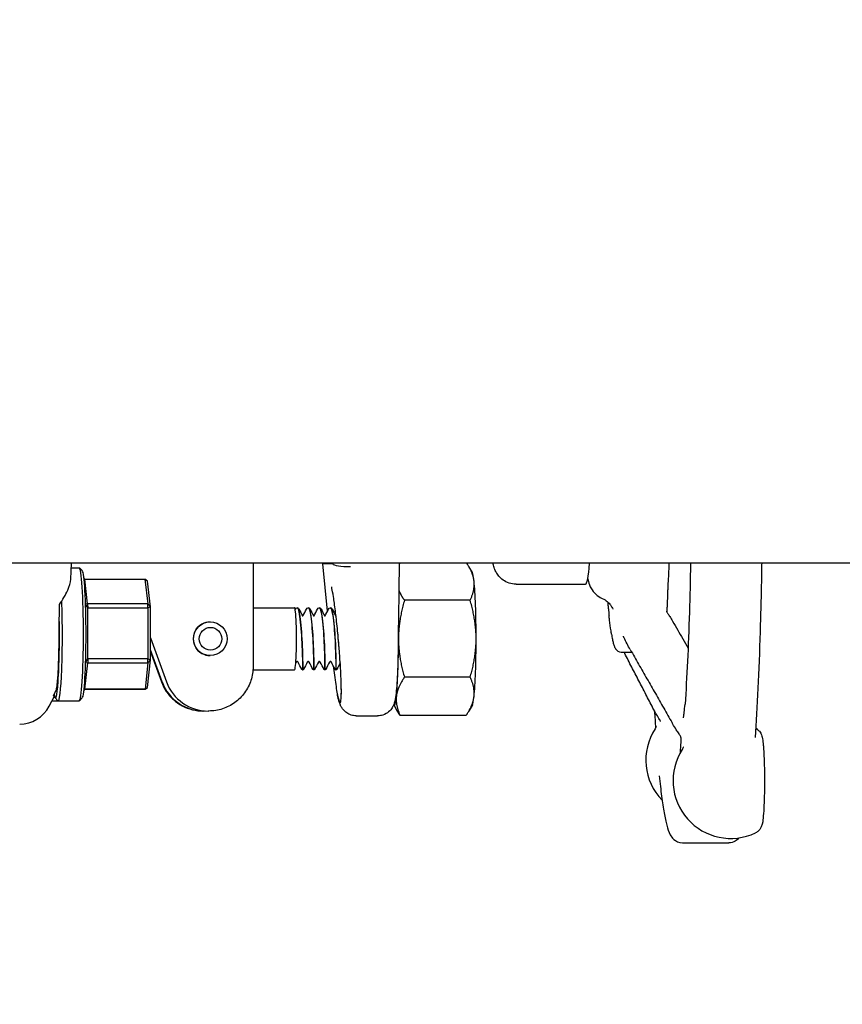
# Model space of a CAD drawing. Header units: inches. Extents: x 5 to 1128, y -85 to 748.
# Tile 133 of 256: x 132.5 to 137.13, y 349 to 354.55. Entities that reach past the tile are written whole.
import ezdxf

# ---------------------------------------------------------------- set-up
doc = ezdxf.new("R2010")
doc.units = ezdxf.units.IN
doc.header["$LTSCALE"] = 32
doc.header["$MEASUREMENT"] = 0
doc.layers.add('Dimension (ANSI)', color=7, linetype='Continuous', lineweight=25)
doc.layers.add('Visible (ANSI)', color=7, linetype='Continuous', lineweight=30)
doc.styles.add('Note Text (ANSI)', font='tahoma.ttf')
doc.dimstyles.new('SB Fraction-16 (ANSI)', dxfattribs={"dimscale": 32, "dimtxt": 0.125, "dimasz": 0.098425, "dimexe": 0.125, "dimexo": 0.0625, "dimgap": 0.031496, "dimtad": 0, "dimtih": 1, "dimtoh": 1, "dimdec": 4, "dimrnd": 1e-08, "dimzin": 0, "dimdsep": 46, "dimlunit": 5, "dimtxsty": 'Note Text (ANSI)', "dimcen": 0.09, "dimdle": 0.393701, "dimclrd": 256, "dimclre": 256, "dimclrt": 256, "dimadec": 0, "dimazin": 3, "dimtfac": 0.96, "dimtofl": 0, "dimtmove": 0, "dimatfit": 3, "dimfxl": 1, "dimfrac": 2, "dimtolj": 1, "dimtzin": 12, "dimlwd": -1, "dimlwe": -1, "dimarcsym": 0})

# ---------------------------------------------------------------- blocks, each defined once
blk = doc.blocks.new('*D15')
at = {"layer": 'Defpoints', "color": 0, "transparency": 16777216}
for p in [(140.2623, 443.4837), (104.0248, 351.4837), (124.1823, 351.4837)]:
    blk.add_point(p, dxfattribs=at)
at = {"layer": 'Dimension (ANSI)', "transparency": 16777216}
for p, q in [((138.2623, 443.4837), (100.0248, 443.4837)), ((104.0248, 440.3341), (104.0248, 408.5721)), ((104.0248, 354.6333), (104.0248, 402.3952)), ((122.1823, 351.4837), (100.0248, 351.4837))]:
    blk.add_line(p, q, dxfattribs=at)
for points in [[(103.4998, 440.3341), (104.5497, 440.3341), (104.0248, 443.4837)], [(103.4998, 354.6333), (104.5497, 354.6333), (104.0248, 351.4837)]]:
    blk.add_solid(points, dxfattribs=at)
at = {"layer": 'Dimension (ANSI)', "transparency": 16777216, "insert": (101.2323, 407.5643), "char_height": 4, "attachment_point": 1, "style": 'Note Text (ANSI)'}
blk.add_mtext('\\A1;92', dxfattribs=at)
blk = doc.blocks.new('*D16')
at = {"layer": 'Defpoints', "color": 0, "transparency": 16777216}
for p in [(170.8073, 474.9837), (79.917, 156.272), (130.8698, 156.272)]:
    blk.add_point(p, dxfattribs=at)
at = {"layer": 'Dimension (ANSI)', "transparency": 16777216}
for p, q in [((168.8073, 474.9837), (75.917, 474.9837)), ((79.917, 471.8341), (79.917, 330.6609)), ((79.917, 159.4216), (79.917, 323.5948)), ((128.8698, 156.272), (75.917, 156.272))]:
    blk.add_line(p, q, dxfattribs=at)
for points in [[(79.3921, 471.8341), (80.4419, 471.8341), (79.917, 474.9837)], [(79.3921, 159.4216), (80.4419, 159.4216), (79.917, 156.272)]]:
    blk.add_solid(points, dxfattribs=at)
at = {"layer": 'Dimension (ANSI)', "transparency": 16777216, "insert": (67.7142, 329.653), "char_height": 4, "attachment_point": 1, "style": 'Note Text (ANSI)'}
blk.add_mtext('\\A1;318 11/16', dxfattribs=at)

msp = doc.modelspace()

# ---------------------------------------------------------------- linework, layer by layer
at = {"layer": 'Visible (ANSI)'}
for p, q in [((140.18226, 351.48367), (131.05726, 351.48367)), ((132.78914, 351.39447), (132.79375, 351.48367)), ((132.79246, 351.45867), (132.83712, 351.45867)), ((132.85416, 351.44232), (132.83863, 351.45791)), ((134.20874, 351.48367), (134.20878, 351.48061)), ((134.23553, 351.21468), (134.2088, 351.48027)), ((134.20896, 351.48167), (134.26428, 351.48167)), ((134.63875, 351.48367), (134.63257, 351.0197)), ((135.0506, 351.4314), (135.03095, 351.46572)), ((132.86877, 351.39361), (132.86325, 351.40218)), ((133.81607, 351.43476), (133.81607, 350.90149)), ((132.88464, 351.25552), (132.86877, 351.39361)), ((132.86877, 351.39361), (133.20684, 351.39361)), ((133.22159, 351.38311), (133.20684, 351.39361)), ((133.20684, 351.39361), (133.22271, 351.25552)), ((133.23819, 351.23865), (133.22159, 351.38311)), ((135.29699, 351.36617), (135.68771, 351.36617)), ((132.87263, 351.25709), (132.88464, 351.25552)), ((132.88552, 351.23236), (132.87273, 351.25417)), ((132.88464, 351.25552), (132.88552, 351.23236)), ((133.22271, 351.25552), (132.88464, 351.25552)), ((132.88589, 350.94613), (132.88552, 351.23236)), ((132.88552, 351.23236), (133.22359, 351.23236)), ((133.22271, 351.25552), (133.23819, 351.23865)), ((133.22359, 351.23236), (133.22271, 351.25552)), ((133.23819, 351.23865), (133.22359, 351.23236)), ((133.22359, 351.23236), (133.22396, 350.94613)), ((133.23857, 350.93921), (133.23819, 351.23865)), ((133.81607, 351.23367), (134.0495, 351.23367)), ((134.06377, 351.23367), (134.06439, 351.23367)), ((134.12621, 351.23367), (134.12683, 351.23367)), ((134.18865, 351.23367), (134.18927, 351.23367)), ((134.25108, 351.23367), (134.2517, 351.23367)), ((135.03829, 351.27518), (134.66803, 351.27518)), ((133.57423, 351.15367), (133.57462, 351.15367)), ((133.23842, 351.06346), (133.32831, 350.81598)), ((133.30379, 350.81598), (133.2385, 350.99571)), ((133.23852, 350.98523), (133.29996, 350.81606)), ((133.57423, 350.96367), (133.57462, 350.96367)), ((135.88855, 350.98367), (135.94747, 350.98367)), ((132.86956, 350.77428), (132.88506, 350.92242)), ((132.88506, 350.92242), (132.87302, 350.92188)), ((132.87311, 350.9248), (132.88589, 350.94613)), ((132.88589, 350.94613), (132.88506, 350.92242)), ((132.88506, 350.92242), (133.22314, 350.92242)), ((133.22396, 350.94613), (132.88589, 350.94613)), ((133.22314, 350.92242), (133.20763, 350.77428)), ((133.22236, 350.78423), (133.23857, 350.93921)), ((133.22314, 350.92242), (133.22396, 350.94613)), ((133.23857, 350.93921), (133.22314, 350.92242)), ((133.22396, 350.94613), (133.23857, 350.93921)), ((133.81543, 350.88367), (134.0495, 350.88367)), ((134.09499, 350.88367), (134.09561, 350.88367)), ((134.15743, 350.88367), (134.15805, 350.88367)), ((134.21986, 350.88367), (134.22048, 350.88367)), ((134.2823, 350.88367), (134.28292, 350.88367)), ((135.03829, 350.84216), (134.66803, 350.84216)), ((132.66791, 350.67885), (132.69735, 350.73562)), ((132.86311, 350.764), (132.86956, 350.77428)), ((132.86922, 350.77373), (133.20592, 350.77373)), ((133.20763, 350.77428), (132.86956, 350.77428)), ((133.20592, 350.77373), (133.20763, 350.77428)), ((133.20763, 350.77428), (133.22236, 350.78423)), ((132.68337, 350.70867), (132.71861, 350.70867)), ((132.70157, 350.72502), (132.7171, 350.70942)), ((132.71861, 350.70867), (132.83712, 350.70867)), ((132.85416, 350.72502), (132.83863, 350.70942)), ((134.60826, 350.68594), (134.62792, 350.65162)), ((135.0506, 350.68594), (135.03095, 350.65162)), ((133.53824, 350.65149), (133.53468, 350.65149)), ((133.56632, 350.65149), (133.56276, 350.65149)), ((134.39721, 350.62442), (134.51731, 350.62442)), ((135.01457, 350.62566), (134.6443, 350.62566)), ((136.23411, 349.90867), (136.49359, 349.90867))]:
    msp.add_line(p, q, dxfattribs=at)
for centre, end in [((136.35203, 350.37497), 224.11732), ((136.50528, 350.25899), 295.43152)]:
    msp.add_arc(centre, 0.325, 147.18173, end, dxfattribs=at)
for centre, major_axis, ratio, start_param, end_param in [((132.83712, 351.08367), (0, 0.375), 0.0632779, 3.1415927, 6.2831853), ((134.30247, 351.48577), (0.09368, 0.00533), 0.2027313, 3.0860376, 3.1504144), ((134.31681, 350.41011), (-0.10786, 1.07157), 0.005601, 6.2826216, 6.3005955), ((134.34355, 350.41011), (-0.07927, 1.07157), 0.0056269, 6.2647951, 6.282769), ((134.3579, 351.48577), (-0.09379, -0.00284), 0.2081278, 0.0736035, 1.626426), ((135.68771, 351.98367), (0, -0.6175), 0.0632779, 0, 0.6271273), ((132.85272, 351.08367), (0, -0.35938), 0.0632779, 0.0634475, 3.0781451), ((135.04799, 351.05867), (0, 0.375), 0.0632779, 5.7595865, 6.1731428), ((135.04799, 351.05867), (0, -0.375), 0.0632779, 1.5707963, 2.6179939), ((132.71861, 351.08367), (0, -0.375), 0.0632779, 6.2197378, 8.3779077), ((132.74085, 354.0935), (-0.03641, -4.33098), 0.0027634, 0.784613, 0.8550546), ((134.0495, 351.05867), (0, -0.175), 0.0632779, 0, 3.1415927), ((132.70302, 351.08367), (0, -0.35938), 0.0632779, 5.9464907, 8.0951215), ((133.57423, 351.05867), (0, 0.095), 0.9979959, 0, 3.1415927), ((134.61087, 351.05867), (0, 0.375), 0.0632779, 4.712389, 4.9172578), ((134.61087, 351.05867), (0, 0.375), 0.0632779, 3.6651914, 4.712389), ((135.04799, 351.05867), (0, -0.375), 0.0632779, 0.5235988, 1.5707963), ((133.53824, 350.90149), (0, -0.25), 0.9979959, 5.0614548, 6.3323439), ((133.56276, 350.90149), (0, -0.25), 0.9979959, 5.0614548, 6.2831853), ((134.61087, 351.05867), (0, -0.375), 0.0632779, 6.1450328, 6.8067841), ((135.04799, 351.05867), (0, -0.375), 0.0632779, 0.1100426, 0.5235988), ((132.50219, 350.76657), (-0.00667, -0.18904), 0.9892589, 0.0348926, 1.1234616)]:
    msp.add_ellipse(centre, major_axis=major_axis, ratio=ratio, start_param=start_param, end_param=end_param, dxfattribs=at)
for centre, major_axis in [((133.57462, 351.05867), (0, -0.095)), ((133.5766, 351.05867), (0, 0.06375))]:
    msp.add_ellipse(centre, major_axis=major_axis, ratio=0.9979959, dxfattribs=at)
for points, knots in [([(133.81638, 351.48367), (133.81635, 351.48074), (133.81631, 351.47779), (133.81614, 351.46161), (133.81607, 351.44818), (133.81607, 351.43476)], [4.50879937, 4.50879937, 4.50879937, 4.50879937, 4.54598956, 4.54598956, 4.71238898, 4.71238898, 4.71238898, 4.71238898]), ([(135.29699, 351.36617), (135.28305, 351.36617), (135.26921, 351.36861), (135.24404, 351.3769), (135.23313, 351.38288), (135.21353, 351.39644), (135.20602, 351.40398), (135.19288, 351.41912), (135.1884, 351.42623), (135.18029, 351.44046), (135.1776, 351.44682), (135.17142, 351.46274), (135.16937, 351.4705), (135.1671, 351.47994), (135.16667, 351.48181), (135.16626, 351.48367)], [0, 0, 0, 0, 0.02084755, 0.02084755, 0.04377741, 0.04377741, 0.07280866, 0.07280866, 0.11055674, 0.11055674, 0.16168648, 0.16168648, 0.2568069, 0.2568069, 0.28079122, 0.28079122, 0.28079122, 0.28079122]), ([(136.15722, 351.48367), (136.15699, 351.47792), (136.15676, 351.47221), (136.15493, 351.42814), (136.15316, 351.39154), (136.15122, 351.35711)], [5.53811399, 5.53811399, 5.53811399, 5.53811399, 5.55966407, 5.55966407, 5.70563511, 5.70563511, 5.70563511, 5.70563511]), ([(136.27904, 351.48367), (136.27728, 351.38939), (136.27502, 351.29746), (136.26928, 351.11181), (136.26571, 351.01888), (136.25755, 350.84508), (136.25296, 350.7642), (136.24796, 350.69078)], [5.26576695, 5.26576695, 5.26576695, 5.26576695, 5.43280368, 5.43280368, 5.61699601, 5.61699601, 5.80118834, 5.80118834, 5.80118834, 5.80118834]), ([(136.67945, 351.48367), (136.67925, 351.47137), (136.67905, 351.45909), (136.67674, 351.32697), (136.67394, 351.21014), (136.66703, 350.98653), (136.66291, 350.87976), (136.6535, 350.67984), (136.64821, 350.58671), (136.64241, 350.50192)], [5.22925254, 5.22925254, 5.22925254, 5.22925254, 5.2481423, 5.2481423, 5.43313185, 5.43313185, 5.61812139, 5.61812139, 5.80311094, 5.80311094, 5.80311094, 5.80311094]), ([(135.69992, 351.39712), (135.70222, 351.38637), (135.70465, 351.37601), (135.71275, 351.35559), (135.71566, 351.3489), (135.7257, 351.33179), (135.73251, 351.32095), (135.75548, 351.30052), (135.76646, 351.29249), (135.7813, 351.286)], [3.81860429, 3.81860429, 3.81860429, 3.81860429, 4.00318844, 4.00318844, 4.07819543, 4.07819543, 4.15390776, 4.15390776, 4.19601545, 4.19601545, 4.19601545, 4.19601545]), ([(132.72599, 351.25153), (132.74392, 351.27727), (132.7605, 351.30547), (132.78197, 351.35461), (132.78816, 351.37601), (132.78914, 351.39446)], [0.44734115, 0.44734115, 0.44734115, 0.44734115, 0.70623872, 0.70623872, 0.92725054, 0.92725054, 0.92725054, 0.92725054]), ([(134.3003, 351.00871), (134.29738, 351.0447), (134.29405, 351.08129), (134.28693, 351.15173), (134.28314, 351.18558), (134.27564, 351.24613), (134.27192, 351.27302), (134.26533, 351.31533), (134.26235, 351.33169), (134.25946, 351.34536), (134.25882, 351.34814), (134.25816, 351.35077), (134.258, 351.35134), (134.258, 351.35134)], [1.4743636, 1.4743636, 1.4743636, 1.4743636, 1.784887, 1.784887, 2.0944513, 2.0944513, 2.3957465, 2.3957465, 2.6705398, 2.6705398, 2.7685528, 2.7685528, 2.8283231, 2.8283231, 2.8283231, 2.8283231]), ([(136.15122, 351.35711), (136.15107, 351.35449), (136.15093, 351.35194), (136.15039, 351.34132), (136.15002, 351.3327), (136.1487, 351.30044), (136.14782, 351.27572), (136.1466, 351.2433), (136.1463, 351.23538), (136.14578, 351.22148), (136.14556, 351.21559), (136.14536, 351.20935)], [0, 0, 0, 0, 0.02661035, 0.02661035, 0.10664278, 0.10664278, 0.32261574, 0.32261574, 0.39276786, 0.39276786, 0.44479153, 0.44479153, 0.44479153, 0.44479153]), ([(135.7813, 351.286), (135.79352, 351.28065), (135.80285, 351.27423), (135.81811, 351.26152), (135.82342, 351.25537), (135.8318, 351.24452), (135.83445, 351.24006), (135.83887, 351.23198), (135.84005, 351.22909), (135.84153, 351.22534), (135.84174, 351.22458), (135.84174, 351.22458)], [0.29398154, 0.29398154, 0.29398154, 0.29398154, 0.31895143, 0.31895143, 0.34799569, 0.34799569, 0.38129242, 0.38129242, 0.42565067, 0.42565067, 0.4720969, 0.4720969, 0.4720969, 0.4720969]), ([(134.06365, 351.23333), (134.06666, 351.23351), (134.06967, 351.22849), (134.07253, 351.21819), (134.07874, 351.1959), (134.08421, 351.14937), (134.08803, 351.09642), (134.09185, 351.04348), (134.094, 350.98538), (134.09484, 350.94433), (134.09561, 350.90639), (134.09531, 350.88386), (134.09499, 350.88369)], [-105.2490817, -105.2490817, -105.2490817, -105.2490817, -104.8196437, -104.8196437, -104.8196437, -103.8899654, -103.8899654, -103.8899654, -102.9605503, -102.9605503, -102.9605503, -102.1014514, -102.1014514, -102.1014514, -102.1014514]), ([(134.09561, 350.88379), (134.09589, 350.88405), (134.09616, 350.90082), (134.0957, 350.93066), (134.09514, 350.96731), (134.09341, 351.02282), (134.09002, 351.07629), (134.08659, 351.13019), (134.08149, 351.18075), (134.07547, 351.20866), (134.07197, 351.22492), (134.06818, 351.23328), (134.06439, 351.23337)], [95.8185759, 95.8185759, 95.8185759, 95.8185759, 96.5689115, 96.5689115, 96.5689115, 97.4902398, 97.4902398, 97.4902398, 98.4189217, 98.4189217, 98.4189217, 98.9601686, 98.9601686, 98.9601686, 98.9601686]), ([(134.06451, 351.23367), (134.0669, 351.23355), (134.06897, 351.23238), (134.07199, 351.22959), (134.07309, 351.22788), (134.07412, 351.2259)], [0, 0, 0, 0, 0.04826772, 0.04826772, 0.10189197, 0.10189197, 0.10189197, 0.10189197]), ([(134.12609, 351.23343), (134.13063, 351.23344), (134.13517, 351.22142), (134.13924, 351.19874), (134.14505, 351.16629), (134.14982, 351.11281), (134.15289, 351.05868), (134.15596, 351.00457), (134.15734, 350.95109), (134.15768, 350.91864), (134.15791, 350.89612), (134.15767, 350.88409), (134.15742, 350.88391)], [-98.9658964, -98.9658964, -98.9658964, -98.9658964, -98.3173276, -98.3173276, -98.3173276, -97.3894346, -97.3894346, -97.3894346, -96.461786, -96.461786, -96.461786, -95.8182661, -95.8182661, -95.8182661, -95.8182661]), ([(134.15805, 350.88399), (134.15824, 350.88405), (134.15844, 350.89185), (134.15838, 350.90713), (134.15827, 350.93413), (134.15729, 350.98387), (134.15464, 351.03747), (134.15199, 351.09098), (134.14767, 351.14707), (134.14216, 351.18452), (134.13757, 351.21566), (134.1322, 351.23331), (134.12683, 351.23357)], [89.5353906, 89.5353906, 89.5353906, 89.5353906, 90.0591077, 90.0591077, 90.0591077, 90.9847722, 90.9847722, 90.9847722, 91.9087566, 91.9087566, 91.9087566, 92.6769833, 92.6769833, 92.6769833, 92.6769833]), ([(134.12695, 351.23367), (134.12934, 351.23355), (134.1314, 351.23238), (134.13443, 351.22959), (134.13553, 351.22788), (134.13656, 351.2259)], [0, 0, 0, 0, 0.04826772, 0.04826772, 0.10189197, 0.10189197, 0.10189197, 0.10189197]), ([(134.18852, 351.23364), (134.19451, 351.23374), (134.20049, 351.21168), (134.20541, 351.17418), (134.21073, 351.1336), (134.21477, 351.07589), (134.21714, 351.02299), (134.21951, 350.97011), (134.22023, 350.92328), (134.22021, 350.9003), (134.2202, 350.88938), (134.22003, 350.88397), (134.21986, 350.884)], [-92.6827111, -92.6827111, -92.6827111, -92.6827111, -91.8271132, -91.8271132, -91.8271132, -90.9008742, -90.9008742, -90.9008742, -89.9748609, -89.9748609, -89.9748609, -89.5350808, -89.5350808, -89.5350808, -89.5350808]), ([(134.22049, 350.88392), (134.2206, 350.88383), (134.22071, 350.88629), (134.22077, 350.89141), (134.22097, 350.90724), (134.22064, 350.94813), (134.21875, 350.99868), (134.21687, 351.04918), (134.2134, 351.10815), (134.20851, 351.15336), (134.20351, 351.19955), (134.19706, 351.23022), (134.19047, 351.23338), (134.19007, 351.23357), (134.18967, 351.23366), (134.18927, 351.23365)], [83.2522053, 83.2522053, 83.2522053, 83.2522053, 83.5507651, 83.5507651, 83.5507651, 84.4730857, 84.4730857, 84.4730857, 85.3947182, 85.3947182, 85.3947182, 86.3362347, 86.3362347, 86.3362347, 86.393798, 86.393798, 86.393798, 86.393798]), ([(134.18939, 351.23367), (134.19177, 351.23355), (134.19384, 351.23238), (134.19687, 351.22959), (134.19797, 351.22788), (134.19899, 351.2259)], [0, 0, 0, 0, 0.04826772, 0.04826772, 0.10189197, 0.10189197, 0.10189197, 0.10189197]), ([(134.25096, 351.2336), (134.25185, 351.23368), (134.25273, 351.23328), (134.25362, 351.23239), (134.26007, 351.22589), (134.26628, 351.19308), (134.27106, 351.14639), (134.27583, 351.09972), (134.27913, 351.04027), (134.28086, 350.99058), (134.2826, 350.9409), (134.2828, 350.90213), (134.28255, 350.88897), (134.28249, 350.88545), (134.2824, 350.88378), (134.2823, 350.88387)], [-86.3995258, -86.3995258, -86.3995258, -86.3995258, -86.2730121, -86.2730121, -86.2730121, -85.3480879, -85.3480879, -85.3480879, -84.4233738, -84.4233738, -84.4233738, -83.4988671, -83.4988671, -83.4988671, -83.2518955, -83.2518955, -83.2518955, -83.2518955]), ([(134.28292, 350.88372), (134.28296, 350.88369), (134.283, 350.88398), (134.28304, 350.88459), (134.28337, 350.89015), (134.28349, 350.92229), (134.28217, 350.96874), (134.28086, 351.01514), (134.27808, 351.07473), (134.27371, 351.12481), (134.26935, 351.17484), (134.26344, 351.2142), (134.25707, 351.22793), (134.2553, 351.23174), (134.2535, 351.23355), (134.2517, 351.23346)], [76.96902, 76.96902, 76.96902, 76.96902, 77.0718173, 77.0718173, 77.0718173, 78.0001054, 78.0001054, 78.0001054, 78.927415, 78.927415, 78.927415, 79.8537889, 79.8537889, 79.8537889, 80.1106127, 80.1106127, 80.1106127, 80.1106127]), ([(134.25182, 351.23367), (134.25421, 351.23355), (134.25628, 351.23238), (134.2593, 351.22959), (134.26041, 351.22788), (134.26143, 351.2259)], [0, 0, 0, 0, 0.04826772, 0.04826772, 0.10189197, 0.10189197, 0.10189197, 0.10189197]), ([(135.81691, 351.22814), (135.81639, 351.23515), (135.81582, 351.24376), (135.81511, 351.25622), (135.8149, 351.26018), (135.81469, 351.26414)], [0, 0, 0, 0, 0.08379793, 0.08379793, 0.12273926, 0.12273926, 0.12273926, 0.12273926]), ([(135.81691, 351.22814), (135.8171, 351.22556), (135.81729, 351.223), (135.81768, 351.21792), (135.81787, 351.2154), (135.81826, 351.21038), (135.81846, 351.20789), (135.81885, 351.20295), (135.81905, 351.2005), (135.81945, 351.19563), (135.81965, 351.19321), (135.81985, 351.19081)], [5.310957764, 5.310957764, 5.310957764, 5.310957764, 5.322857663, 5.322857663, 5.334757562, 5.334757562, 5.346657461, 5.346657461, 5.358557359, 5.358557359, 5.370457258, 5.370457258, 5.370457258, 5.370457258]), ([(135.83419, 351.08406), (135.83324, 351.09026), (135.83226, 351.09654), (135.82826, 351.12294), (135.8254, 351.14265), (135.82171, 351.17185), (135.82072, 351.18041), (135.81985, 351.19081)], [0, 0, 0, 0, 0.12481144, 0.12481144, 0.49925049, 0.49925049, 0.63395487, 0.63395487, 0.63395487, 0.63395487]), ([(136.14361, 351.21319), (136.14361, 351.21319), (136.14361, 351.21318), (136.14362, 351.21315), (136.14366, 351.21303), (136.14389, 351.21244), (136.14413, 351.21187), (136.14474, 351.21057), (136.14508, 351.20988), (136.14598, 351.20819), (136.14657, 351.20714), (136.14831, 351.20421), (136.14954, 351.20228), (136.15423, 351.19514), (136.1579, 351.18999), (136.16748, 351.17599), (136.17318, 351.16649), (136.17811, 351.15784)], [0.56815025, 0.56815025, 0.56815025, 0.56815025, 0.56923869, 0.56923869, 0.57683866, 0.57683866, 0.58659858, 0.58659858, 0.59458565, 0.59458565, 0.60522492, 0.60522492, 0.62407046, 0.62407046, 0.67553301, 0.67553301, 0.76306477, 0.76306477, 0.76306477, 0.76306477]), ([(136.17811, 351.15784), (136.19711, 351.12456), (136.21611, 351.09128), (136.24504, 351.04061), (136.25498, 351.02322), (136.26491, 351.00582)], [0.77160372, 0.77160372, 0.77160372, 0.77160372, 1.10341386, 1.10341386, 1.27685174, 1.27685174, 1.27685174, 1.27685174]), ([(134.30268, 350.97843), (134.30238, 350.98239), (134.30207, 350.98636), (134.30077, 351.00309), (134.29972, 351.0159), (134.29684, 351.05023), (134.29494, 351.07179), (134.29308, 351.09397), (134.29304, 351.09453), (134.29299, 351.09509)], [0.05166414, 0.05166414, 0.05166414, 0.05166414, 0.08258298, 0.08258298, 0.18189743, 0.18189743, 0.34791406, 0.34791406, 0.35221921, 0.35221921, 0.35221921, 0.35221921]), ([(135.83419, 351.08406), (135.83572, 351.074), (135.8373, 351.0648), (135.84055, 351.04808), (135.84223, 351.04056), (135.8458, 351.02698), (135.84767, 351.02095), (135.8522, 351.00961), (135.85458, 351.00431), (135.86418, 350.99236), (135.87401, 350.98367), (135.88855, 350.98367)], [5.62387886, 5.62387886, 5.62387886, 5.62387886, 5.70247898, 5.70247898, 5.78107911, 5.78107911, 5.85967924, 5.85967924, 5.93827936, 5.93827936, 6.01687949, 6.01687949, 6.01687949, 6.01687949]), ([(135.93944, 350.99774), (135.92756, 351.01856), (135.91505, 351.04163), (135.90429, 351.06567), (135.90367, 351.06707), (135.9028, 351.06903), (135.90252, 351.06967), (135.90208, 351.07069), (135.9019, 351.07109), (135.9016, 351.07177), (135.90148, 351.07204), (135.90126, 351.07252), (135.90121, 351.07264), (135.90121, 351.07264)], [0, 0, 0, 0, 0.20866916, 0.20866916, 0.22174894, 0.22174894, 0.22840837, 0.22840837, 0.23363297, 0.23363297, 0.23887308, 0.23887308, 0.24675607, 0.24675607, 0.24675607, 0.24675607]), ([(132.70604, 350.76556), (132.70772, 350.76892), (132.70936, 350.77556), (132.71252, 350.79514), (132.71401, 350.80803), (132.71752, 350.84796), (132.71934, 350.87851), (132.72213, 350.94875), (132.72308, 350.98776), (132.72354, 351.02856)], [-1.0402295, -1.0402295, -1.0402295, -1.0402295, -0.8366175, -0.8366175, -0.6320586, -0.6320586, -0.3156851, -0.3156851, 0, 0, 0, 0]), ([(134.63257, 351.0197), (134.63246, 351.01163), (134.63235, 351.00359), (134.63221, 350.99275), (134.63217, 350.98994), (134.63213, 350.98713)], [0.193200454, 0.193200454, 0.193200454, 0.193200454, 0.255602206, 0.255602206, 0.277532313, 0.277532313, 0.277532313, 0.277532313]), ([(134.26716, 350.90651), (134.2693, 350.88807), (134.27148, 350.87032), (134.27862, 350.81569), (134.28355, 350.78315), (134.29281, 350.73239), (134.29705, 350.7146), (134.3043, 350.69617), (134.30724, 350.69569), (134.31141, 350.71221), (134.31261, 350.72908), (134.31309, 350.77818), (134.31236, 350.81), (134.30985, 350.86685), (134.30873, 350.88784), (134.30603, 350.93193), (134.30445, 350.9549), (134.30268, 350.97843)], [0.1932916, 0.1932916, 0.1932916, 0.1932916, 0.3480138, 0.3480138, 0.6950932, 0.6950932, 1.0409541, 1.0409541, 1.3861423, 1.3861423, 1.7317175, 1.7317175, 2.0786377, 2.0786377, 2.2616799, 2.2616799, 2.4452012, 2.4452012, 2.4452012, 2.4452012]), ([(134.63171, 350.96046), (134.63117, 350.93196), (134.63041, 350.9045), (134.62845, 350.85325), (134.62725, 350.82948), (134.62447, 350.78683), (134.62289, 350.76799), (134.61922, 350.73524), (134.61745, 350.72199), (134.61215, 350.70004), (134.61066, 350.69278), (134.60274, 350.67663), (134.60089, 350.67318), (134.59438, 350.66303), (134.58895, 350.65532), (134.57085, 350.64031), (134.56047, 350.63354), (134.5378, 350.62619), (134.52759, 350.62442), (134.51731, 350.62442)], [0.2872147, 0.2872147, 0.2872147, 0.2872147, 0.543931, 0.543931, 0.8006474, 0.8006474, 1.0573637, 1.0573637, 1.31408, 1.31408, 1.4424382, 1.4424382, 1.4725757, 1.4725757, 1.5183671, 1.5183671, 1.5502726, 1.5502726, 1.5707963, 1.5707963, 1.5707963, 1.5707963]), ([(136.06727, 350.66841), (136.05401, 350.69403), (136.04074, 350.71965), (136.01422, 350.7709), (136.00096, 350.79652), (135.97444, 350.84778), (135.96118, 350.8734), (135.93467, 350.92466), (135.92142, 350.95029), (135.90684, 350.9785), (135.9055, 350.98109), (135.90417, 350.98367)], [0.9601047, 0.9601047, 0.9601047, 0.9601047, 1.233998, 1.233998, 1.5078914, 1.5078914, 1.7817848, 1.7817848, 2.0556781, 2.0556781, 2.0832722, 2.0832722, 2.0832722, 2.0832722]), ([(135.93944, 350.99774), (135.95512, 350.97026), (135.97081, 350.94277), (136.00219, 350.88782), (136.01788, 350.86034), (136.04927, 350.80539), (136.06497, 350.77791), (136.09637, 350.72297), (136.11207, 350.6955), (136.14348, 350.64056), (136.15918, 350.61309), (136.17489, 350.58562)], [0.7332962, 0.7332962, 0.7332962, 0.7332962, 1.0071895, 1.0071895, 1.2810829, 1.2810829, 1.5549762, 1.5549762, 1.8288696, 1.8288696, 2.1027629, 2.1027629, 2.1027629, 2.1027629]), ([(133.81607, 350.90149), (133.81607, 350.87534), (133.81194, 350.84919), (133.7958, 350.79942), (133.7838, 350.77582), (133.75308, 350.73346), (133.73437, 350.71471), (133.69206, 350.6839), (133.66846, 350.67185), (133.61867, 350.65564), (133.5925, 350.65149), (133.56632, 350.65149)], [4.712389, 4.712389, 4.712389, 4.712389, 5.0265482, 5.0265482, 5.3407075, 5.3407075, 5.6548668, 5.6548668, 5.969026, 5.969026, 6.2831853, 6.2831853, 6.2831853, 6.2831853]), ([(134.06408, 350.93), (134.06343, 350.93), (134.06278, 350.92989), (134.06157, 350.92947), (134.06101, 350.92917), (134.06006, 350.92844), (134.05965, 350.928), (134.05918, 350.92734), (134.05903, 350.92709), (134.05892, 350.92688)], [0, 0, 0, 0, 0.005089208, 0.005089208, 0.010055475, 0.010055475, 0.014908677, 0.014908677, 0.017753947, 0.017753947, 0.017753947, 0.017753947]), ([(134.06924, 350.92688), (134.0691, 350.92714), (134.06892, 350.92745), (134.06845, 350.92806), (134.06816, 350.92836), (134.06745, 350.92896), (134.06701, 350.92924), (134.06598, 350.92972), (134.06538, 350.92989), (134.06454, 350.92999), (134.06431, 350.93), (134.06408, 350.93)], [0, 0, 0, 0, 0.003503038, 0.003503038, 0.006978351, 0.006978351, 0.011166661, 0.011166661, 0.01596545, 0.01596545, 0.017775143, 0.017775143, 0.017775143, 0.017775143]), ([(134.12652, 350.93), (134.12587, 350.93), (134.12521, 350.92989), (134.12401, 350.92947), (134.12345, 350.92917), (134.1225, 350.92844), (134.12209, 350.928), (134.12161, 350.92734), (134.12147, 350.92709), (134.12136, 350.92688)], [0, 0, 0, 0, 0.005089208, 0.005089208, 0.010055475, 0.010055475, 0.014908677, 0.014908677, 0.017753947, 0.017753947, 0.017753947, 0.017753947]), ([(134.13168, 350.92688), (134.13154, 350.92714), (134.13135, 350.92745), (134.13088, 350.92806), (134.1306, 350.92836), (134.12989, 350.92896), (134.12944, 350.92924), (134.12842, 350.92972), (134.12782, 350.92989), (134.12698, 350.92999), (134.12675, 350.93), (134.12652, 350.93)], [0, 0, 0, 0, 0.003503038, 0.003503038, 0.006978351, 0.006978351, 0.011166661, 0.011166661, 0.01596545, 0.01596545, 0.017775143, 0.017775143, 0.017775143, 0.017775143]), ([(134.18896, 350.93), (134.18831, 350.93), (134.18765, 350.92989), (134.18645, 350.92947), (134.18589, 350.92917), (134.18493, 350.92844), (134.18453, 350.928), (134.18405, 350.92734), (134.18391, 350.92709), (134.18379, 350.92688)], [0, 0, 0, 0, 0.005089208, 0.005089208, 0.010055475, 0.010055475, 0.014908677, 0.014908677, 0.017753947, 0.017753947, 0.017753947, 0.017753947]), ([(134.19412, 350.92688), (134.19398, 350.92714), (134.19379, 350.92745), (134.19332, 350.92806), (134.19304, 350.92836), (134.19233, 350.92896), (134.19188, 350.92924), (134.19085, 350.92972), (134.19025, 350.92989), (134.18942, 350.92999), (134.18919, 350.93), (134.18896, 350.93)], [0, 0, 0, 0, 0.003503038, 0.003503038, 0.006978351, 0.006978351, 0.011166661, 0.011166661, 0.01596545, 0.01596545, 0.017775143, 0.017775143, 0.017775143, 0.017775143]), ([(134.25139, 350.93), (134.25074, 350.93), (134.25009, 350.92989), (134.24889, 350.92947), (134.24832, 350.92917), (134.24737, 350.92844), (134.24697, 350.928), (134.24649, 350.92734), (134.24634, 350.92709), (134.24623, 350.92688)], [0, 0, 0, 0, 0.005089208, 0.005089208, 0.010055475, 0.010055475, 0.014908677, 0.014908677, 0.017753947, 0.017753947, 0.017753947, 0.017753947]), ([(134.25655, 350.92688), (134.25642, 350.92714), (134.25623, 350.92745), (134.25576, 350.92806), (134.25547, 350.92836), (134.25476, 350.92896), (134.25432, 350.92924), (134.25329, 350.92972), (134.25269, 350.92989), (134.25185, 350.92999), (134.25162, 350.93), (134.25139, 350.93)], [0, 0, 0, 0, 0.003503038, 0.003503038, 0.006978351, 0.006978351, 0.011166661, 0.011166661, 0.01596545, 0.01596545, 0.017775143, 0.017775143, 0.017775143, 0.017775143]), ([(134.09499, 350.88367), (134.09435, 350.8837), (134.09371, 350.88384), (134.09254, 350.8843), (134.09199, 350.88463), (134.09105, 350.88541), (134.09064, 350.88588), (134.09023, 350.88652), (134.09014, 350.88668), (134.09006, 350.88683)], [0, 0, 0, 0, 0.004909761, 0.004909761, 0.009719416, 0.009719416, 0.014480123, 0.014480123, 0.016027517, 0.016027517, 0.016027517, 0.016027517]), ([(134.10054, 350.88683), (134.10038, 350.88652), (134.10017, 350.88619), (134.09966, 350.88555), (134.09935, 350.88523), (134.09856, 350.8846), (134.09805, 350.8843), (134.09691, 350.88384), (134.09626, 350.8837), (134.09561, 350.88367)], [0, 0, 0, 0, 0.003147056, 0.003147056, 0.006590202, 0.006590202, 0.011042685, 0.011042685, 0.016037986, 0.016037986, 0.016037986, 0.016037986]), ([(134.15743, 350.88367), (134.15679, 350.8837), (134.15615, 350.88384), (134.15497, 350.8843), (134.15443, 350.88463), (134.15348, 350.88541), (134.15308, 350.88588), (134.15267, 350.88652), (134.15258, 350.88668), (134.1525, 350.88683)], [0, 0, 0, 0, 0.004909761, 0.004909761, 0.009719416, 0.009719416, 0.014480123, 0.014480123, 0.016027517, 0.016027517, 0.016027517, 0.016027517]), ([(134.16298, 350.88683), (134.16281, 350.88652), (134.16261, 350.88619), (134.1621, 350.88555), (134.16178, 350.88523), (134.16099, 350.8846), (134.16049, 350.8843), (134.15935, 350.88384), (134.1587, 350.8837), (134.15805, 350.88367)], [0, 0, 0, 0, 0.003147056, 0.003147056, 0.006590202, 0.006590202, 0.011042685, 0.011042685, 0.016037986, 0.016037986, 0.016037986, 0.016037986]), ([(134.21986, 350.88367), (134.21923, 350.8837), (134.21858, 350.88384), (134.21741, 350.8843), (134.21686, 350.88463), (134.21592, 350.88541), (134.21551, 350.88588), (134.21511, 350.88652), (134.21502, 350.88668), (134.21494, 350.88683)], [0, 0, 0, 0, 0.004909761, 0.004909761, 0.009719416, 0.009719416, 0.014480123, 0.014480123, 0.016027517, 0.016027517, 0.016027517, 0.016027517]), ([(134.22541, 350.88683), (134.22525, 350.88652), (134.22504, 350.88619), (134.22453, 350.88555), (134.22422, 350.88523), (134.22343, 350.8846), (134.22292, 350.8843), (134.22179, 350.88384), (134.22113, 350.8837), (134.22048, 350.88367)], [0, 0, 0, 0, 0.003147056, 0.003147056, 0.006590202, 0.006590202, 0.011042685, 0.011042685, 0.016037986, 0.016037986, 0.016037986, 0.016037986]), ([(134.2823, 350.88367), (134.28166, 350.8837), (134.28102, 350.88384), (134.27985, 350.8843), (134.2793, 350.88463), (134.27836, 350.88541), (134.27795, 350.88588), (134.27754, 350.88652), (134.27745, 350.88668), (134.27737, 350.88683)], [0, 0, 0, 0, 0.004909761, 0.004909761, 0.009719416, 0.009719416, 0.014480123, 0.014480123, 0.016027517, 0.016027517, 0.016027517, 0.016027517]), ([(134.28785, 350.88683), (134.28769, 350.88652), (134.28748, 350.88619), (134.28697, 350.88555), (134.28666, 350.88523), (134.28587, 350.8846), (134.28536, 350.8843), (134.28422, 350.88384), (134.28357, 350.8837), (134.28292, 350.88367)], [0, 0, 0, 0, 0.003147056, 0.003147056, 0.006590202, 0.006590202, 0.011042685, 0.011042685, 0.016037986, 0.016037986, 0.016037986, 0.016037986]), ([(133.29996, 350.81606), (133.30691, 350.79694), (133.3162, 350.77867), (133.33893, 350.74491), (133.35236, 350.72942), (133.38258, 350.70215), (133.39937, 350.69037), (133.4353, 350.67123), (133.45445, 350.66387), (133.49396, 350.654), (133.51432, 350.65149), (133.53468, 350.65149)], [5.0614548, 5.0614548, 5.0614548, 5.0614548, 5.3058009, 5.3058009, 5.550147, 5.550147, 5.7944931, 5.7944931, 6.0388392, 6.0388392, 6.2831853, 6.2831853, 6.2831853, 6.2831853]), ([(134.31202, 350.73508), (134.31202, 350.73507), (134.31216, 350.73658), (134.31252, 350.74325), (134.31275, 350.75025), (134.3129, 350.76861), (134.31281, 350.78033), (134.31233, 350.80322), (134.31203, 350.81361), (134.31163, 350.82469)], [0.32427929, 0.32427929, 0.32427929, 0.32427929, 0.42060513, 0.42060513, 0.58521896, 0.58521896, 0.76333491, 0.76333491, 0.89057976, 0.89057976, 0.89057976, 0.89057976]), ([(134.39721, 350.62442), (134.38681, 350.62442), (134.37681, 350.6262), (134.35845, 350.63205), (134.35054, 350.63629), (134.33619, 350.64583), (134.33073, 350.65107), (134.32112, 350.66151), (134.31779, 350.66636), (134.31156, 350.67625), (134.3094, 350.68071), (134.30426, 350.6921), (134.30236, 350.69782), (134.29883, 350.70922), (134.29735, 350.71478), (134.29449, 350.72646), (134.29314, 350.73257), (134.2913, 350.74147), (134.29081, 350.7439), (134.29032, 350.7464)], [0, 0, 0, 0, 0.02074523, 0.02074523, 0.04463831, 0.04463831, 0.0756999, 0.0756999, 0.11609503, 0.11609503, 0.17226872, 0.17226872, 0.27773719, 0.27773719, 0.38320566, 0.38320566, 0.48867414, 0.48867414, 0.52734236, 0.52734236, 0.52734236, 0.52734236]), ([(136.23928, 350.61407), (136.23928, 350.61407), (136.23934, 350.61448), (136.23948, 350.61537), (136.23957, 350.61592), (136.23993, 350.61826), (136.24023, 350.62033), (136.24146, 350.62886), (136.24244, 350.63618), (136.24503, 350.65738), (136.24662, 350.67106), (136.24796, 350.69078)], [0.41247955, 0.41247955, 0.41247955, 0.41247955, 0.42638918, 0.42638918, 0.44106934, 0.44106934, 0.48511352, 0.48511352, 0.61730824, 0.61730824, 0.83692106, 0.83692106, 0.83692106, 0.83692106]), ([(136.11026, 350.5926), (136.11026, 350.5926), (136.11026, 350.5926), (136.11026, 350.5926), (136.11016, 350.59288), (136.10966, 350.59409), (136.10928, 350.59494), (136.10833, 350.5969), (136.10776, 350.598), (136.10624, 350.60082), (136.10521, 350.60261), (136.10181, 350.60835), (136.09929, 350.61234), (136.09044, 350.62647), (136.08485, 350.63569), (136.07523, 350.65305), (136.07115, 350.66092), (136.06727, 350.66841)], [0.23399027, 0.23399027, 0.23399027, 0.23399027, 0.23416047, 0.23416047, 0.24901005, 0.24901005, 0.26233143, 0.26233143, 0.27497331, 0.27497331, 0.29328928, 0.29328928, 0.333528, 0.333528, 0.44056797, 0.44056797, 0.52117294, 0.52117294, 0.52117294, 0.52117294]), ([(136.08506, 350.56444), (136.08506, 350.56444), (136.08498, 350.56409), (136.08452, 350.56261), (136.08429, 350.5619), (136.08336, 350.55946), (136.08255, 350.55741), (136.08027, 350.55332), (136.07966, 350.55228), (136.07891, 350.55112)], [3.14643526, 3.14643526, 3.14643526, 3.14643526, 3.20857681, 3.20857681, 3.2429032, 3.2429032, 3.29464772, 3.29464772, 3.3100922, 3.3100922, 3.3100922, 3.3100922]), ([(136.22683, 350.49731), (136.22678, 350.49748), (136.22673, 350.49769), (136.22647, 350.4987), (136.22614, 350.49982), (136.22532, 350.50211), (136.22488, 350.50324), (136.22371, 350.50595), (136.22294, 350.50756), (136.22065, 350.51202), (136.219, 350.51487), (136.21288, 350.52491), (136.20814, 350.53184), (136.19665, 350.54917), (136.19011, 350.5594), (136.18075, 350.57532), (136.17778, 350.58056), (136.17489, 350.58562)], [0.62454788, 0.62454788, 0.62454788, 0.62454788, 0.6284332, 0.6284332, 0.64201508, 0.64201508, 0.6527889, 0.6527889, 0.66717532, 0.66717532, 0.6928353, 0.6928353, 0.75921567, 0.75921567, 0.86596811, 0.86596811, 0.91677139, 0.91677139, 0.91677139, 0.91677139]), ([(136.65456, 350.54827), (136.65995, 350.54442), (136.66362, 350.54064), (136.67002, 350.53308), (136.67219, 350.52955), (136.67612, 350.52249), (136.67743, 350.51934), (136.68044, 350.5114), (136.68144, 350.50752), (136.68363, 350.4982), (136.68453, 350.493), (136.68619, 350.48166), (136.68693, 350.47559), (136.6883, 350.46234), (136.68893, 350.45517), (136.6898, 350.44376), (136.69007, 350.43994), (136.69033, 350.43601)], [3.45305761, 3.45305761, 3.45305761, 3.45305761, 3.48254836, 3.48254836, 3.52095194, 3.52095194, 3.57308716, 3.57308716, 3.67099282, 3.67099282, 3.81410256, 3.81410256, 3.95721229, 3.95721229, 4.10032203, 4.10032203, 4.16860629, 4.16860629, 4.16860629, 4.16860629]), ([(136.22148, 350.41736), (136.22197, 350.42386), (136.22246, 350.43059), (136.22352, 350.44539), (136.22409, 350.45364), (136.22509, 350.46846), (136.22551, 350.47488), (136.22609, 350.48411), (136.22625, 350.48667), (136.22652, 350.49138), (136.22664, 350.49346), (136.22677, 350.49618), (136.22679, 350.49654), (136.22683, 350.49728), (136.22684, 350.49768), (136.22687, 350.49826), (136.22687, 350.49844), (136.22689, 350.4988), (136.22689, 350.49899), (136.2269, 350.49926), (136.22691, 350.49937), (136.22691, 350.49956), (136.22692, 350.49964), (136.22692, 350.4998), (136.22692, 350.49986), (136.22692, 350.49995), (136.22692, 350.49997), (136.22692, 350.49997)], [0.23101308, 0.23101308, 0.23101308, 0.23101308, 0.3091285, 0.3091285, 0.40167459, 0.40167459, 0.47108073, 0.47108073, 0.49711362, 0.49711362, 0.51671191, 0.51671191, 0.51956927, 0.51956927, 0.52256494, 0.52256494, 0.52395952, 0.52395952, 0.52556658, 0.52556658, 0.52689368, 0.52689368, 0.52847697, 0.52847697, 0.53079905, 0.53079905, 0.53383385, 0.53383385, 0.53383385, 0.53383385]), ([(136.6424, 350.50148), (136.6424, 350.50149), (136.6424, 350.5015), (136.6424, 350.50154), (136.6424, 350.50157), (136.6424, 350.50162), (136.6424, 350.50165), (136.6424, 350.50172), (136.6424, 350.50176), (136.6424, 350.50184), (136.64241, 350.50188), (136.64241, 350.50192)], [0, 0, 0, 0, 0.005927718, 0.005927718, 0.011855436, 0.011855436, 0.017783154, 0.017783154, 0.023710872, 0.023710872, 0.02963859, 0.02963859, 0.02963859, 0.02963859]), ([(136.23831, 350.44846), (136.23831, 350.44846), (136.23831, 350.44846), (136.2383, 350.44844), (136.23823, 350.44814), (136.23786, 350.44692), (136.23765, 350.44625), (136.23677, 350.44388), (136.236, 350.44187), (136.23371, 350.43766), (136.23302, 350.43648), (136.23216, 350.43513)], [3.14643526, 3.14643526, 3.14643526, 3.14643526, 3.1484631, 3.1484631, 3.20264664, 3.20264664, 3.23869821, 3.23869821, 3.2922023, 3.2922023, 3.3100922, 3.3100922, 3.3100922, 3.3100922]), ([(136.69222, 350.39943), (136.69321, 350.37732), (136.69397, 350.35278), (136.69492, 350.30179), (136.69512, 350.27541), (136.69499, 350.22306), (136.69465, 350.1971), (136.69346, 350.14794), (136.6926, 350.12476), (136.6904, 350.08291), (136.68906, 350.06446), (136.68553, 350.03102), (136.6875, 350.02334), (136.67602, 349.99704), (136.67482, 349.99453), (136.67066, 349.98745), (136.66742, 349.98233), (136.6568, 349.97262), (136.65173, 349.96876), (136.64485, 349.96548)], [4.3596113, 4.3596113, 4.3596113, 4.3596113, 4.6928593, 4.6928593, 5.019356, 5.019356, 5.3446922, 5.3446922, 5.6720598, 5.6720598, 6.0087223, 6.0087223, 6.4055427, 6.4055427, 6.4422587, 6.4422587, 6.4916322, 6.4916322, 6.519411, 6.519411, 6.519411, 6.519411]), ([(136.69033, 350.43601), (136.69048, 350.43373), (136.69063, 350.43139), (136.69091, 350.42662), (136.69104, 350.42419), (136.69129, 350.41928), (136.69141, 350.41681), (136.69165, 350.41184), (136.69177, 350.40935), (136.69199, 350.40438), (136.69211, 350.4019), (136.69222, 350.39943)], [-1.5707963, -1.5707963, -1.5707963, -1.5707963, -0.3141593, -0.3141593, 0.9424778, 0.9424778, 2.1991149, 2.1991149, 3.4557519, 3.4557519, 4.712389, 4.712389, 4.712389, 4.712389]), ([(136.10279, 350.28734), (136.10693, 350.24505), (136.11123, 350.20639), (136.12016, 350.13668), (136.12477, 350.10563), (136.13439, 350.05113), (136.13936, 350.02774), (136.15027, 349.98746), (136.15564, 349.97091), (136.1693, 349.94603), (136.17468, 349.93739), (136.19493, 349.91901), (136.21279, 349.90867), (136.23411, 349.90867)], [5.44313066, 5.44313066, 5.44313066, 5.44313066, 5.55788043, 5.55788043, 5.67263019, 5.67263019, 5.78737996, 5.78737996, 5.90212972, 5.90212972, 5.9595046, 5.9595046, 6.01687949, 6.01687949, 6.01687949, 6.01687949])]:
    msp.add_open_spline(points, degree=3, knots=knots, dxfattribs=at)
for points, weights in [([(134.64069, 351.48367), (134.63966, 351.4813), (134.63869, 351.47895)], [1.00476554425, 1.00609011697, 1.00729123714]), ([(134.63875, 351.48339), (134.63884, 351.48353), (134.63893, 351.48367)], [1.00492132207, 1.00484364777, 1.00476554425]), ([(135.05986, 351.38343), (135.05471, 351.4304), (135.01993, 351.48367)], [1, 1.035400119, 1.00476554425]), ([(135.03829, 351.27518), (135.06536, 351.33319), (135.05986, 351.38343)], [1, 1.0379548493, 1]), ([(134.63672, 351.33112), (134.64782, 351.30463), (134.66803, 351.27518)], [1.01897724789, 1.01891950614, 1]), ([(134.66803, 351.27518), (134.6346, 351.15915), (134.6346, 351.05867)], [1, 1.0379548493, 1]), ([(135.07172, 351.05867), (135.07172, 351.15915), (135.03829, 351.27518)], [1, 1.0379548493, 1]), ([(134.6346, 351.05867), (134.6346, 350.95819), (134.66803, 350.84216)], [1, 1.0379548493, 1]), ([(135.03829, 350.84216), (135.07172, 350.95819), (135.07172, 351.05867)], [1, 1.0379548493, 1]), ([(134.66803, 350.84216), (134.62824, 350.78415), (134.62273, 350.73391)], [1, 1.0379548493, 1]), ([(135.05986, 350.73391), (135.06536, 350.78415), (135.03829, 350.84216)], [1, 1.0379548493, 1]), ([(132.69064, 350.73474), (132.69829, 350.75005), (132.70604, 350.76556)], [0.999970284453, 0.999966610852, 0.999994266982]), ([(134.62273, 350.73391), (134.61723, 350.68367), (134.6443, 350.62566)], [1, 1.0379548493, 1]), ([(135.01457, 350.62566), (135.05435, 350.68367), (135.05986, 350.73391)], [1, 1.0379548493, 1]), ([(134.6443, 350.62566), (134.63514, 350.639), (134.62792, 350.65162)], [1, 1.00848298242, 1.0131740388])]:
    msp.add_rational_spline(points, weights, degree=2, dxfattribs=at)
for points in [[(134.05404, 351.2259), (134.05598, 351.22964), (134.05863, 351.23343), (134.06365, 351.23367)], [(134.11648, 351.2259), (134.11842, 351.22964), (134.12107, 351.23343), (134.12609, 351.23367)], [(134.17892, 351.2259), (134.18086, 351.22964), (134.1835, 351.23343), (134.18853, 351.23367)], [(134.24135, 351.2259), (134.2433, 351.22964), (134.24594, 351.23343), (134.25096, 351.23367)], [(134.05311, 351.2241), (134.05342, 351.2247), (134.05373, 351.2253), (134.05404, 351.2259)], [(134.07412, 351.2259), (134.08104, 351.21256), (134.08797, 351.19922), (134.09492, 351.1859)], [(134.09402, 351.18762), (134.09431, 351.18749), (134.09477, 351.18733), (134.0953, 351.18733)], [(134.0953, 351.18733), (134.09625, 351.18733), (134.09694, 351.18782), (134.09694, 351.18782)], [(134.09658, 351.18762), (134.10322, 351.20037), (134.10986, 351.21314), (134.11648, 351.2259)], [(134.13656, 351.2259), (134.14348, 351.21256), (134.15041, 351.19922), (134.15736, 351.1859)], [(134.15646, 351.18762), (134.15675, 351.18749), (134.1572, 351.18733), (134.15774, 351.18733)], [(134.15774, 351.18733), (134.15868, 351.18733), (134.15938, 351.18782), (134.15938, 351.18782)], [(134.15902, 351.18762), (134.16566, 351.20037), (134.17229, 351.21314), (134.17892, 351.2259)], [(134.19899, 351.2259), (134.20592, 351.21256), (134.21285, 351.19922), (134.21979, 351.1859)], [(134.21889, 351.18762), (134.21919, 351.18749), (134.21964, 351.18733), (134.22017, 351.18733)], [(134.22017, 351.18733), (134.22112, 351.18733), (134.22181, 351.18782), (134.22181, 351.18782)], [(134.22145, 351.18762), (134.2281, 351.20037), (134.23473, 351.21314), (134.24135, 351.2259)], [(134.26143, 351.2259), (134.26835, 351.21256), (134.27529, 351.19922), (134.28223, 351.1859)], [(134.28133, 351.18762), (134.28163, 351.18749), (134.28208, 351.18733), (134.28261, 351.18733)], [(134.28261, 351.18733), (134.28268, 351.18733), (134.28274, 351.18734), (134.28281, 351.18734)], [(134.63213, 350.98713), (134.63201, 350.97814), (134.63187, 350.96924), (134.63171, 350.96046)], [(134.05892, 350.92688), (134.05809, 350.92528), (134.05725, 350.92368), (134.05642, 350.92208)], [(134.09006, 350.88683), (134.08313, 350.90019), (134.0762, 350.91354), (134.06924, 350.92688)], [(134.12136, 350.92688), (134.1144, 350.91354), (134.10747, 350.90019), (134.10054, 350.88683)], [(134.1525, 350.88683), (134.14557, 350.90019), (134.13863, 350.91354), (134.13168, 350.92688)], [(134.18379, 350.92688), (134.17684, 350.91354), (134.16991, 350.90019), (134.16298, 350.88683)], [(134.21494, 350.88683), (134.20801, 350.90019), (134.20107, 350.91354), (134.19412, 350.92688)], [(134.24623, 350.92688), (134.23928, 350.91354), (134.23234, 350.90019), (134.22541, 350.88683)], [(134.27737, 350.88683), (134.27044, 350.90019), (134.26351, 350.91354), (134.25655, 350.92688)], [(134.30657, 350.92285), (134.30032, 350.91085), (134.29408, 350.89884), (134.28785, 350.88683)], [(132.69619, 350.74087), (132.69439, 350.73875), (132.69253, 350.73671), (132.69064, 350.73474)], [(136.07605, 350.65166), (136.07788, 350.61883), (136.07977, 350.58693), (136.08173, 350.55602)], [(136.64595, 350.55576), (136.64812, 350.55347), (136.65088, 350.5509), (136.65456, 350.54827)], [(136.55155, 349.9373), (136.54178, 349.92545), (136.52205, 349.90867), (136.49359, 349.90867)]]:
    msp.add_open_spline(points, degree=3, dxfattribs=at)

# ---------------------------------------------------------------- dimensions: what is measured, and where the dimension line sits
at = {"layer": 'Dimension (ANSI)'}
for base, p1, p2, angle, picture, middle in [((79.91701, 156.27197), (170.80726, 474.98367), (130.86976, 156.27197), 270, '*D16', (79.91701, 327.12782)), ((104.02478, 351.48367), (140.26226, 443.48367), (124.18226, 351.48367), 90, '*D15', (104.02478, 405.48367))]:
    dim = msp.add_linear_dim(base=base, p1=p1, p2=p2, angle=angle, dimstyle='SB Fraction-16 (ANSI)', override={"dimgap": 0.031496, "dimdec": 4, "dimtol": 0, "dimlim": 0, "dimtp": 0, "dimtm": 0, "dimtdec": 2, "dimatfit": 1}, dxfattribs=at)
    dim.commit()
    dim.dimension.update_dxf_attribs({"geometry": picture, "text_midpoint": middle, "dimtype": 160})

doc.saveas('drawing.dxf')
